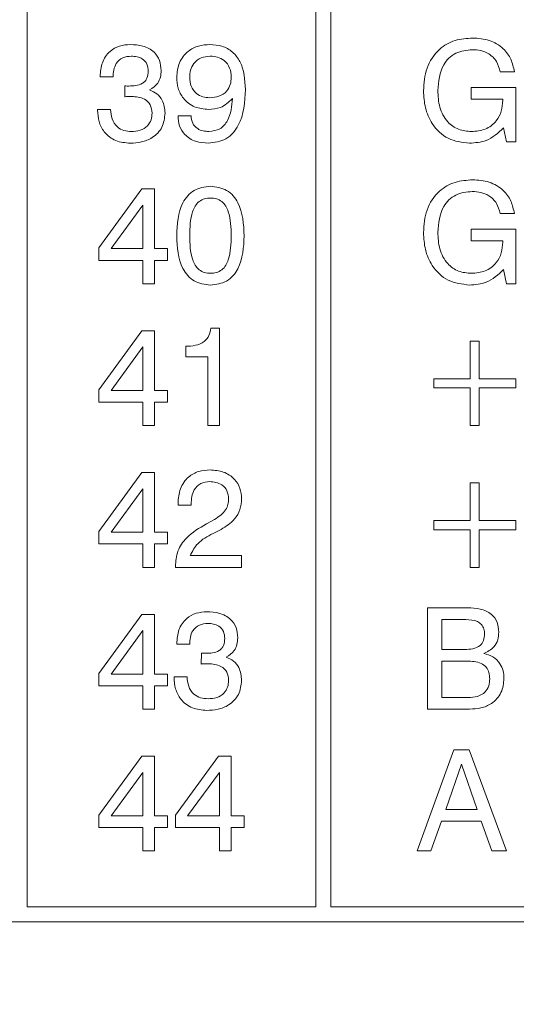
# Model space of a CAD drawing. Header units: millimetres. Extents: x 22 to 278, y 61 to 167.
# Tile 26 of 148: x 106.48 to 111.39, y 97.35 to 107.07. Entities that reach past the tile are written whole.
import ezdxf

# ---------------------------------------------------------------- set-up
doc = ezdxf.new("R2010")
doc.units = ezdxf.units.MM
doc.header["$PDSIZE"] = -1
doc.layers.get('0').update_dxf_attribs({"lineweight": 15})
doc.layers.add('標註文字', color=4, linetype='Continuous', lineweight=9)
doc.styles.add('SLDTEXTSTYLE0', font='kaiu.ttf')
doc.dimstyles.new('SLDDIMSTYLE0', dxfattribs={"dimtxt": 2.5, "dimasz": 2.5, "dimexe": 0, "dimexo": 0.0625, "dimtad": 1, "dimlfac": 2, "dimrnd": 1e-09, "dimzin": 12, "dimdsep": 46, "dimtxsty": 'SLDTEXTSTYLE0', "dimsah": 1, "dimcen": 0.09, "dimadec": 0, "dimazin": 3, "dimtfac": 1, "dimtofl": 0, "dimtmove": 0, "dimatfit": 3, "dimfxl": 0, "dimfrac": 2, "dimtolj": 1, "dimtzin": 12, "dimarcsym": 0})

# ---------------------------------------------------------------- blocks, each defined once
blk = doc.blocks.new('_D_3')
at = {"layer": 'Defpoints', "color": 0, "transparency": 16777216}
for p in [(56.9814, 99.6111), (126.4814, 99.6111), (126.4814, 81.4439)]:
    blk.add_point(p, dxfattribs=at)
at = {"layer": '標註文字', "color": 0, "lineweight": -2, "transparency": 16777216}
for p, q in [((56.9814, 99.5486), (56.9814, 81.4439)), ((126.4814, 99.5486), (126.4814, 81.4439)), ((59.4814, 81.4439), (123.9814, 81.4439))]:
    blk.add_line(p, q, dxfattribs=at)
at = {"layer": '標註文字', "color": 0, "transparency": 16777216}
for points in [[(59.4814, 81.8606), (59.4814, 81.0272), (56.9814, 81.4439)], [(123.9814, 81.8606), (123.9814, 81.0272), (126.4814, 81.4439)]]:
    blk.add_solid(points, dxfattribs=at)
at = {"layer": '標註文字', "color": 0, "transparency": 16777216, "insert": (91.7314, 84.7346), "char_height": 2.5, "attachment_point": 2, "style": 'SLDTEXTSTYLE0'}
blk.add_mtext('\\A1;139', dxfattribs=at)

msp = doc.modelspace()

# ---------------------------------------------------------------- linework, layer by layer
for p, q in [((106.5564, 129.6611), (106.5564, 98.3111)), ((109.4064, 98.3111), (109.4064, 129.6611)), ((109.5564, 129.6611), (109.5564, 98.3111)), ((111.3679, 106.5534), (111.2269, 106.5534)), ((107.2762, 106.5021), (107.2762, 106.5089)), ((107.4044, 106.5021), (107.2762, 106.5021)), ((107.519, 106.3068), (107.5196, 106.4136)), ((110.9398, 106.3995), (111.3807, 106.3995)), ((110.9398, 106.2842), (110.9398, 106.3995)), ((111.3807, 106.3995), (111.3807, 105.8611)), ((107.5236, 106.3074), (107.519, 106.3068)), ((111.2525, 106.2842), (110.9398, 106.2842)), ((111.2525, 106.2717), (111.2525, 106.2842)), ((107.2506, 106.1816), (107.3788, 106.1816)), ((107.2506, 106.1746), (107.2506, 106.1816)), ((108.0455, 106.1175), (108.1737, 106.1175)), ((111.2914, 105.8611), (111.2605, 106.0005)), ((111.3807, 105.8611), (111.2914, 105.8611)), ((107.2634, 104.814), (107.6877, 105.397)), ((107.6877, 105.397), (107.8147, 105.397)), ((107.8147, 105.397), (107.8147, 104.8072)), ((107.6993, 105.2365), (107.3838, 104.8072)), ((107.6993, 104.8072), (107.6993, 105.2365)), ((111.3679, 105.1534), (111.2269, 105.1534)), ((110.9398, 104.9995), (111.3807, 104.9995)), ((110.9398, 104.8842), (110.9398, 104.9995)), ((111.3807, 104.9995), (111.3807, 104.4611)), ((111.2525, 104.8842), (110.9398, 104.8842)), ((111.2525, 104.8717), (111.2525, 104.8842)), ((107.2634, 104.6918), (107.2634, 104.814)), ((107.3838, 104.8072), (107.6993, 104.8072)), ((107.8147, 104.8072), (107.9429, 104.8072)), ((107.9429, 104.8072), (107.9429, 104.6918)), ((107.6993, 104.6918), (107.2634, 104.6918)), ((107.6993, 104.4611), (107.6993, 104.6918)), ((107.8147, 104.6918), (107.8147, 104.4611)), ((107.9429, 104.6918), (107.8147, 104.6918)), ((111.2914, 104.4611), (111.2605, 104.6005)), ((107.8147, 104.4611), (107.6993, 104.4611)), ((111.3807, 104.4611), (111.2914, 104.4611)), ((108.3694, 104.0226), (108.4557, 104.0226)), ((108.4557, 104.0226), (108.4557, 103.0611)), ((107.2634, 103.414), (107.6877, 103.997)), ((107.6877, 103.997), (107.8147, 103.997)), ((107.8147, 103.997), (107.8147, 103.4072)), ((107.6993, 103.8365), (107.3838, 103.4072)), ((107.6993, 103.4072), (107.6993, 103.8365)), ((108.1224, 103.7406), (108.1224, 103.8431)), ((110.932, 103.5226), (110.932, 103.8944)), ((110.932, 103.8944), (111.0217, 103.8944)), ((111.0217, 103.8944), (111.0217, 103.5226)), ((108.3403, 103.7406), (108.1224, 103.7406)), ((108.3403, 103.0611), (108.3403, 103.7406)), ((110.573, 103.5226), (110.932, 103.5226)), ((110.573, 103.4329), (110.573, 103.5226)), ((111.0217, 103.5226), (111.3807, 103.5226)), ((111.3807, 103.5226), (111.3807, 103.4329)), ((110.932, 103.4329), (110.573, 103.4329)), ((110.932, 103.0611), (110.932, 103.4329)), ((111.0217, 103.4329), (111.0217, 103.0611)), ((111.3807, 103.4329), (111.0217, 103.4329)), ((107.2634, 103.2918), (107.2634, 103.414)), ((107.3838, 103.4072), (107.6993, 103.4072)), ((107.8147, 103.4072), (107.9429, 103.4072)), ((107.9429, 103.4072), (107.9429, 103.2918)), ((107.6993, 103.2918), (107.2634, 103.2918)), ((107.6993, 103.0611), (107.6993, 103.2918)), ((107.8147, 103.2918), (107.8147, 103.0611)), ((107.9429, 103.2918), (107.8147, 103.2918)), ((107.8147, 103.0611), (107.6993, 103.0611)), ((108.4557, 103.0611), (108.3403, 103.0611)), ((111.0217, 103.0611), (110.932, 103.0611)), ((107.2634, 102.014), (107.6877, 102.597)), ((107.6877, 102.597), (107.8147, 102.597)), ((107.8147, 102.597), (107.8147, 102.0072)), ((110.932, 102.1226), (110.932, 102.4944)), ((110.932, 102.4944), (111.0217, 102.4944)), ((111.0217, 102.4944), (111.0217, 102.1226)), ((107.6993, 102.4365), (107.3838, 102.0072)), ((107.6993, 102.0072), (107.6993, 102.4365)), ((108.0455, 102.2765), (108.0455, 102.2931)), ((108.1737, 102.2765), (108.0455, 102.2765)), ((108.1737, 102.2877), (108.1737, 102.2765)), ((108.3275, 102.0898), (108.4074, 102.1344)), ((110.573, 102.1226), (110.932, 102.1226)), ((110.573, 102.0329), (110.573, 102.1226)), ((111.0217, 102.1226), (111.3807, 102.1226)), ((111.3807, 102.1226), (111.3807, 102.0329)), ((107.2634, 101.8918), (107.2634, 102.014)), ((107.3838, 102.0072), (107.6993, 102.0072)), ((107.8147, 102.0072), (107.9429, 102.0072)), ((107.9429, 102.0072), (107.9429, 101.8918)), ((108.4707, 102.0357), (108.391, 101.9944)), ((110.932, 102.0329), (110.573, 102.0329)), ((110.932, 101.6611), (110.932, 102.0329)), ((111.0217, 102.0329), (111.0217, 101.6611)), ((111.3807, 102.0329), (111.0217, 102.0329)), ((107.6993, 101.8918), (107.2634, 101.8918)), ((107.6993, 101.6611), (107.6993, 101.8918)), ((107.8147, 101.8918), (107.8147, 101.6611)), ((107.9429, 101.8918), (107.8147, 101.8918)), ((108.1649, 101.7765), (108.6737, 101.7765)), ((108.6737, 101.7765), (108.6737, 101.6611)), ((107.8147, 101.6611), (107.6993, 101.6611)), ((108.0198, 101.6611), (108.0198, 101.6689)), ((108.6737, 101.6611), (108.0198, 101.6611)), ((111.0217, 101.6611), (110.932, 101.6611)), ((107.2634, 100.614), (107.6877, 101.197)), ((107.6877, 101.197), (107.8147, 101.197)), ((107.8147, 101.197), (107.8147, 100.6072)), ((110.5089, 101.2611), (110.9056, 101.2611)), ((110.5089, 100.2611), (110.5089, 101.2611)), ((110.8881, 101.1457), (110.6499, 101.1457)), ((110.6499, 101.1457), (110.6499, 100.8508)), ((107.6993, 101.0365), (107.3838, 100.6072)), ((107.6993, 100.6072), (107.6993, 101.0365)), ((108.0326, 100.9021), (108.0326, 100.9089)), ((108.1608, 100.9021), (108.0326, 100.9021)), ((108.2754, 100.7068), (108.276, 100.8136)), ((110.6499, 100.8508), (110.8777, 100.8508)), ((108.28, 100.7074), (108.2754, 100.7068)), ((110.6499, 100.7354), (110.6499, 100.3765)), ((110.8985, 100.7354), (110.6499, 100.7354)), ((107.2634, 100.4918), (107.2634, 100.614)), ((107.3838, 100.6072), (107.6993, 100.6072)), ((107.8147, 100.6072), (107.9429, 100.6072)), ((107.9429, 100.6072), (107.9429, 100.4918)), ((108.007, 100.5816), (108.1352, 100.5816)), ((108.007, 100.5746), (108.007, 100.5816)), ((107.6993, 100.4918), (107.2634, 100.4918)), ((107.6993, 100.2611), (107.6993, 100.4918)), ((107.8147, 100.4918), (107.8147, 100.2611)), ((107.9429, 100.4918), (107.8147, 100.4918)), ((110.6499, 100.3765), (110.9134, 100.3765)), ((107.8147, 100.2611), (107.6993, 100.2611)), ((110.925, 100.2611), (110.5089, 100.2611)), ((110.4064, 98.8611), (110.7713, 99.8611)), ((110.7713, 99.8611), (110.9206, 99.8611)), ((110.9206, 99.8611), (111.291, 98.8611)), ((107.2634, 99.214), (107.6877, 99.797)), ((107.6877, 99.797), (107.8147, 99.797)), ((107.8147, 99.797), (107.8147, 99.2072)), ((108.0198, 99.214), (108.4441, 99.797)), ((108.4441, 99.797), (108.5711, 99.797)), ((108.5711, 99.797), (108.5711, 99.2072)), ((107.6993, 99.6365), (107.3838, 99.2072)), ((107.6993, 99.2072), (107.6993, 99.6365)), ((108.4557, 99.6365), (108.1402, 99.2072)), ((108.4557, 99.2072), (108.4557, 99.6365)), ((110.8457, 99.7166), (110.6898, 99.2713)), ((110.9995, 99.2713), (110.8457, 99.7166)), ((110.6898, 99.2713), (110.9995, 99.2713)), ((107.2634, 99.0918), (107.2634, 99.214)), ((107.3838, 99.2072), (107.6993, 99.2072)), ((107.8147, 99.2072), (107.9429, 99.2072)), ((107.9429, 99.2072), (107.9429, 99.0918)), ((108.0198, 99.0918), (108.0198, 99.214)), ((108.1402, 99.2072), (108.4557, 99.2072)), ((108.5711, 99.2072), (108.6993, 99.2072)), ((108.6993, 99.2072), (108.6993, 99.0918)), ((110.6479, 99.1559), (110.542, 98.8611)), ((111.0394, 99.1559), (110.6479, 99.1559)), ((111.1445, 98.8611), (111.0394, 99.1559)), ((107.6993, 99.0918), (107.2634, 99.0918)), ((107.6993, 98.8611), (107.6993, 99.0918)), ((107.8147, 99.0918), (107.8147, 98.8611)), ((107.9429, 99.0918), (107.8147, 99.0918)), ((108.4557, 99.0918), (108.0198, 99.0918)), ((108.4557, 98.8611), (108.4557, 99.0918)), ((108.6993, 99.0918), (108.5711, 99.0918)), ((108.5711, 99.0918), (108.5711, 98.8611)), ((107.8147, 98.8611), (107.6993, 98.8611)), ((108.5711, 98.8611), (108.4557, 98.8611)), ((110.542, 98.8611), (110.4064, 98.8611)), ((111.291, 98.8611), (111.1445, 98.8611)), ((106.5564, 98.3111), (109.4064, 98.3111)), ((109.5564, 98.3111), (117.9064, 98.3111)), ((94.9064, 98.1611), (118.0564, 98.1611))]:
    msp.add_line(p, q)
for points, knots in [([(110.4705, 106.3661), (110.4757, 106.4417), (110.4862, 106.5926), (110.6066, 106.7754), (110.7791, 106.8744), (110.8977, 106.8826), (110.957, 106.8867)], [0, 0, 0, 0, 0.28051, 0.559455, 0.779383, 1, 1, 1, 1]), ([(110.957, 106.8867), (111.0118, 106.883), (111.1211, 106.8756), (111.2568, 106.7959), (111.3412, 106.6799), (111.359, 106.5956), (111.3679, 106.5534)], [0, 0, 0, 0, 0.280365, 0.559624, 0.779576, 1, 1, 1, 1]), ([(107.2762, 106.5089), (107.2797, 106.5547), (107.2865, 106.646), (107.3612, 106.7553), (107.4654, 106.815), (107.5372, 106.8201), (107.5731, 106.8226)], [0, 0, 0, 0, 0.280391, 0.559399, 0.779365, 1, 1, 1, 1]), ([(107.5731, 106.8226), (107.6154, 106.8204), (107.6997, 106.816), (107.8079, 106.7598), (107.8712, 106.6665), (107.8763, 106.6), (107.8788, 106.5666)], [0, 0, 0, 0, 0.280903, 0.56016, 0.779706, 1, 1, 1, 1]), ([(108.0326, 106.4997), (108.0372, 106.5484), (108.0462, 106.6456), (108.1339, 106.7563), (108.2464, 106.815), (108.3226, 106.8201), (108.3608, 106.8226)], [0, 0, 0, 0, 0.27995, 0.559068, 0.779241, 1, 1, 1, 1]), ([(108.3608, 106.8226), (108.401, 106.82), (108.4813, 106.8146), (108.5894, 106.7541), (108.6963, 106.6113), (108.7056, 106.4742), (108.7121, 106.3781)], [0, 0, 0, 0, 0.187322, 0.37406, 0.561042, 1, 1, 1, 1]), ([(110.9526, 106.7713), (110.8961, 106.7659), (110.7833, 106.7551), (110.6306, 106.6035), (110.6187, 106.4574), (110.6115, 106.3681)], [0, 0, 0, 0, 0.280722, 0.560128, 1, 1, 1, 1]), ([(111.2269, 106.5534), (111.2177, 106.5885), (111.1993, 106.6587), (111.1242, 106.7314), (111.0375, 106.7667), (110.981, 106.7698), (110.9526, 106.7713)], [0, 0, 0, 0, 0.279948, 0.559003, 0.779281, 1, 1, 1, 1]), ([(107.5853, 106.7072), (107.5558, 106.7051), (107.497, 106.7007), (107.432, 106.6429), (107.4074, 106.5709), (107.4054, 106.525), (107.4044, 106.5021)], [0, 0, 0, 0, 0.280224, 0.558001, 0.778617, 1, 1, 1, 1]), ([(107.7506, 106.5588), (107.7487, 106.5826), (107.7449, 106.6302), (107.6985, 106.6828), (107.641, 106.7046), (107.6039, 106.7063), (107.5853, 106.7072)], [0, 0, 0, 0, 0.279973, 0.558282, 0.778793, 1, 1, 1, 1]), ([(108.364, 106.7072), (108.3331, 106.7045), (108.2714, 106.699), (108.2015, 106.6427), (108.1655, 106.5709), (108.1624, 106.5227), (108.1608, 106.4985)], [0, 0, 0, 0, 0.279985, 0.558971, 0.779234, 1, 1, 1, 1]), ([(108.5715, 106.4997), (108.569, 106.5309), (108.5639, 106.593), (108.5094, 106.6653), (108.4371, 106.7026), (108.3884, 106.7057), (108.364, 106.7072)], [0, 0, 0, 0, 0.280163, 0.559091, 0.779276, 1, 1, 1, 1]), ([(107.5597, 106.4124), (107.5827, 106.4131), (107.6288, 106.4144), (107.6859, 106.4305), (107.7222, 106.4601), (107.7466, 106.5004), (107.749, 106.5355), (107.7506, 106.5588)], [0, 0, 0, 0, 0.250796, 0.500532, 0.62557, 0.750579, 1, 1, 1, 1]), ([(107.8788, 106.5666), (107.8775, 106.5445), (107.8749, 106.5003), (107.8437, 106.4246), (107.7945, 106.3936), (107.7646, 106.3747)], [0, 0, 0, 0, 0.281418, 0.562234, 1, 1, 1, 1]), ([(108.3475, 106.1816), (108.3002, 106.1859), (108.2057, 106.1945), (108.0976, 106.2793), (108.0401, 106.3885), (108.0351, 106.4626), (108.0326, 106.4997)], [0, 0, 0, 0, 0.279949, 0.559125, 0.779309, 1, 1, 1, 1]), ([(108.1608, 106.4985), (108.1633, 106.4686), (108.1681, 106.4089), (108.2193, 106.339), (108.2881, 106.3018), (108.3349, 106.2986), (108.3584, 106.297)], [0, 0, 0, 0, 0.2802732, 0.5592722, 0.7793004, 1, 1, 1, 1]), ([(108.3584, 106.297), (108.3896, 106.2992), (108.4519, 106.3037), (108.527, 106.3544), (108.5667, 106.4262), (108.5699, 106.4752), (108.5715, 106.4997)], [0, 0, 0, 0, 0.28047, 0.559328, 0.779293, 1, 1, 1, 1]), ([(107.5196, 106.4136), (107.5271, 106.4132), (107.5404, 106.4124), (107.5538, 106.4124), (107.5597, 106.4124)], [0, 0, 0, 0, 0.5599977, 1, 1, 1, 1]), ([(107.7646, 106.3747), (107.7899, 106.3632), (107.8403, 106.3403), (107.9055, 106.2608), (107.9128, 106.1891), (107.9173, 106.1453)], [0, 0, 0, 0, 0.280899, 0.561106, 1, 1, 1, 1]), ([(108.7121, 106.3781), (108.7046, 106.254), (108.6952, 106.0986), (108.592, 105.9477), (108.4982, 105.867), (108.4059, 105.8558), (108.3445, 105.8483)], [0, 0, 0, 0, 0.4993433, 0.6251798, 0.7508537, 1, 1, 1, 1]), ([(110.9244, 105.8483), (110.8516, 105.8568), (110.706, 105.874), (110.5545, 106.0231), (110.48, 106.1953), (110.4736, 106.3091), (110.4705, 106.3661)], [0, 0, 0, 0, 0.27927, 0.558399, 0.778964, 1, 1, 1, 1]), ([(110.6115, 106.3681), (110.6145, 106.3127), (110.6206, 106.2021), (110.693, 106.0604), (110.8132, 105.9745), (110.9005, 105.9673), (110.9442, 105.9636)], [0, 0, 0, 0, 0.280945, 0.560274, 0.779826, 1, 1, 1, 1]), ([(107.5877, 106.3098), (107.5758, 106.3095), (107.5544, 106.309), (107.533, 106.3079), (107.5236, 106.3074)], [0, 0, 0, 0, 0.559986, 1, 1, 1, 1]), ([(107.7891, 106.1461), (107.7861, 106.1739), (107.7802, 106.2293), (107.7028, 106.3012), (107.6314, 106.3065), (107.5877, 106.3098)], [0, 0, 0, 0, 0.280253, 0.559686, 1, 1, 1, 1]), ([(108.5839, 106.2888), (108.5462, 106.2538), (108.4787, 106.1913), (108.3877, 106.1846), (108.3475, 106.1816)], [0, 0, 0, 0, 0.558275, 1, 1, 1, 1]), ([(108.3512, 105.9636), (108.389, 105.9681), (108.4459, 105.9747), (108.504, 106.0242), (108.5667, 106.1177), (108.5763, 106.2128), (108.5839, 106.2888)], [0, 0, 0, 0, 0.248865, 0.374362, 0.500012, 1, 1, 1, 1]), ([(110.9442, 105.9636), (110.9905, 105.9674), (111.0828, 105.975), (111.1896, 106.0563), (111.2455, 106.1631), (111.2502, 106.2355), (111.2525, 106.2717)], [0, 0, 0, 0, 0.280188, 0.559158, 0.779256, 1, 1, 1, 1]), ([(107.5729, 105.8483), (107.5242, 105.8524), (107.4271, 105.8607), (107.3153, 105.9473), (107.2577, 106.0603), (107.253, 106.1364), (107.2506, 106.1746)], [0, 0, 0, 0, 0.280115, 0.559017, 0.779197, 1, 1, 1, 1]), ([(107.3788, 106.1816), (107.3815, 106.1498), (107.387, 106.0864), (107.4365, 106.0082), (107.5105, 105.9684), (107.5605, 105.9652), (107.5855, 105.9636)], [0, 0, 0, 0, 0.2806915, 0.5594019, 0.7792757, 1, 1, 1, 1]), ([(107.9173, 106.1453), (107.9118, 106.097), (107.901, 106.0005), (107.801, 105.9006), (107.6859, 105.8542), (107.6106, 105.8502), (107.5729, 105.8483)], [0, 0, 0, 0, 0.279361, 0.558332, 0.778914, 1, 1, 1, 1]), ([(107.5855, 105.9636), (107.6145, 105.9655), (107.6724, 105.9692), (107.744, 106.0125), (107.7842, 106.0778), (107.7874, 106.1233), (107.7891, 106.1461)], [0, 0, 0, 0, 0.280656, 0.559744, 0.779511, 1, 1, 1, 1]), ([(108.3445, 105.8483), (108.302, 105.8511), (108.217, 105.8569), (108.1129, 105.922), (108.0534, 106.0172), (108.0481, 106.084), (108.0455, 106.1175)], [0, 0, 0, 0, 0.2805769, 0.5597012, 0.7795746, 1, 1, 1, 1]), ([(108.1737, 106.1175), (108.1767, 106.0926), (108.1828, 106.043), (108.2333, 105.9905), (108.2929, 105.9667), (108.3317, 105.9646), (108.3512, 105.9636)], [0, 0, 0, 0, 0.279747, 0.558512, 0.77895, 1, 1, 1, 1]), ([(111.2605, 106.0005), (111.2071, 105.9505), (111.1113, 105.861), (110.9817, 105.8522), (110.9244, 105.8483)], [0, 0, 0, 0, 0.558199, 1, 1, 1, 1]), ([(110.4705, 104.9661), (110.4757, 105.0417), (110.4862, 105.1926), (110.6066, 105.3754), (110.7791, 105.4744), (110.8977, 105.4826), (110.957, 105.4867)], [0, 0, 0, 0, 0.28051, 0.559455, 0.779383, 1, 1, 1, 1]), ([(110.957, 105.4867), (111.0118, 105.483), (111.1211, 105.4756), (111.2568, 105.3959), (111.3412, 105.2799), (111.359, 105.1956), (111.3679, 105.1534)], [0, 0, 0, 0, 0.280365, 0.559624, 0.779576, 1, 1, 1, 1]), ([(108.0326, 104.9344), (108.0385, 105.0484), (108.0458, 105.191), (108.1378, 105.3314), (108.2238, 105.4059), (108.3086, 105.4159), (108.365, 105.4226)], [0, 0, 0, 0, 0.499613, 0.625369, 0.750951, 1, 1, 1, 1]), ([(108.365, 105.4226), (108.4215, 105.416), (108.5065, 105.4061), (108.593, 105.3319), (108.6859, 105.1916), (108.6933, 105.0486), (108.6993, 104.9344)], [0, 0, 0, 0, 0.249141, 0.374724, 0.500475, 1, 1, 1, 1]), ([(110.9526, 105.3713), (110.8961, 105.3659), (110.7833, 105.3551), (110.6306, 105.2035), (110.6187, 105.0574), (110.6115, 104.9681)], [0, 0, 0, 0, 0.280722, 0.560128, 1, 1, 1, 1]), ([(111.2269, 105.1534), (111.2177, 105.1885), (111.1993, 105.2587), (111.1242, 105.3314), (111.0375, 105.3667), (110.981, 105.3698), (110.9526, 105.3713)], [0, 0, 0, 0, 0.279948, 0.559003, 0.779281, 1, 1, 1, 1]), ([(108.366, 105.3072), (108.3459, 105.3058), (108.3059, 105.3031), (108.2513, 105.2743), (108.2122, 105.2276), (108.165, 105.1165), (108.1627, 105.0153), (108.1608, 104.9344)], [0, 0, 0, 0, 0.12508, 0.249871, 0.374795, 0.50005, 1, 1, 1, 1]), ([(108.5711, 104.9344), (108.5692, 105.0153), (108.5669, 105.1165), (108.5202, 105.228), (108.4809, 105.2747), (108.4261, 105.3032), (108.386, 105.3059), (108.366, 105.3072)], [0, 0, 0, 0, 0.499905, 0.625167, 0.750088, 0.874873, 1, 1, 1, 1]), ([(108.365, 104.4483), (108.3087, 104.4548), (108.224, 104.4645), (108.1382, 104.5388), (108.0457, 104.6784), (108.0384, 104.8207), (108.0326, 104.9344)], [0, 0, 0, 0, 0.249143, 0.374733, 0.500472, 1, 1, 1, 1]), ([(108.1608, 104.9344), (108.1627, 104.8538), (108.1649, 104.753), (108.2125, 104.6425), (108.2516, 104.5961), (108.3061, 104.5677), (108.346, 104.565), (108.366, 104.5636)], [0, 0, 0, 0, 0.499895, 0.625152, 0.750076, 0.874879, 1, 1, 1, 1]), ([(108.6993, 104.9344), (108.6933, 104.8205), (108.6858, 104.6779), (108.5928, 104.5381), (108.5063, 104.4643), (108.4214, 104.4547), (108.365, 104.4483)], [0, 0, 0, 0, 0.499438, 0.62518, 0.750791, 1, 1, 1, 1]), ([(108.366, 104.5636), (108.386, 104.5649), (108.4259, 104.5675), (108.4807, 104.5956), (108.5199, 104.6421), (108.567, 104.7529), (108.5693, 104.8538), (108.5711, 104.9344)], [0, 0, 0, 0, 0.125107, 0.249967, 0.374902, 0.500148, 1, 1, 1, 1]), ([(110.9244, 104.4483), (110.8516, 104.4568), (110.706, 104.474), (110.5545, 104.6231), (110.48, 104.7953), (110.4736, 104.9091), (110.4705, 104.9661)], [0, 0, 0, 0, 0.27927, 0.558399, 0.778964, 1, 1, 1, 1]), ([(110.6115, 104.9681), (110.6145, 104.9127), (110.6206, 104.8021), (110.693, 104.6604), (110.8132, 104.5745), (110.9005, 104.5673), (110.9442, 104.5636)], [0, 0, 0, 0, 0.280945, 0.560274, 0.779826, 1, 1, 1, 1]), ([(110.9442, 104.5636), (110.9905, 104.5674), (111.0828, 104.575), (111.1896, 104.6563), (111.2455, 104.7631), (111.2502, 104.8355), (111.2525, 104.8717)], [0, 0, 0, 0, 0.280188, 0.559158, 0.779256, 1, 1, 1, 1]), ([(111.2605, 104.6005), (111.2071, 104.5505), (111.1113, 104.461), (110.9817, 104.4522), (110.9244, 104.4483)], [0, 0, 0, 0, 0.558199, 1, 1, 1, 1]), ([(108.1224, 103.8431), (108.1542, 103.8447), (108.2177, 103.8478), (108.3035, 103.8808), (108.3563, 103.9481), (108.365, 103.9977), (108.3694, 104.0226)], [0, 0, 0, 0, 0.281056, 0.560319, 0.779649, 1, 1, 1, 1]), ([(108.0455, 102.2931), (108.049, 102.3416), (108.056, 102.4384), (108.1361, 102.5539), (108.2476, 102.6151), (108.3235, 102.6201), (108.3616, 102.6226)], [0, 0, 0, 0, 0.280451, 0.559362, 0.779308, 1, 1, 1, 1]), ([(108.3616, 102.6226), (108.4062, 102.6193), (108.4954, 102.6128), (108.6028, 102.5421), (108.6653, 102.4427), (108.6709, 102.3726), (108.6737, 102.3376)], [0, 0, 0, 0, 0.2804405, 0.5596806, 0.7795919, 1, 1, 1, 1]), ([(108.3586, 102.5072), (108.328, 102.504), (108.2669, 102.4975), (108.1852, 102.4148), (108.178, 102.3359), (108.1737, 102.2877)], [0, 0, 0, 0, 0.280567, 0.560264, 1, 1, 1, 1]), ([(108.5455, 102.3386), (108.5427, 102.3653), (108.5372, 102.4187), (108.4843, 102.476), (108.4212, 102.5038), (108.3794, 102.5061), (108.3586, 102.5072)], [0, 0, 0, 0, 0.2796101, 0.558548, 0.779048, 1, 1, 1, 1]), ([(108.4074, 102.1344), (108.4487, 102.1618), (108.5064, 102.2001), (108.5417, 102.2814), (108.5442, 102.3195), (108.5455, 102.3386)], [0, 0, 0, 0, 0.558127, 0.779013, 1, 1, 1, 1]), ([(108.6737, 102.3376), (108.6708, 102.3016), (108.6651, 102.2297), (108.5983, 102.1149), (108.5191, 102.0657), (108.4707, 102.0357)], [0, 0, 0, 0, 0.280291, 0.560216, 1, 1, 1, 1]), ([(108.0198, 101.6689), (108.0238, 101.7209), (108.0316, 101.8249), (108.141, 101.9826), (108.2567, 102.0491), (108.3275, 102.0898)], [0, 0, 0, 0, 0.279996, 0.559198, 1, 1, 1, 1]), ([(108.391, 101.9944), (108.3359, 101.966), (108.238, 101.9156), (108.1871, 101.8188), (108.1649, 101.7765)], [0, 0, 0, 0, 0.562606, 1, 1, 1, 1]), ([(108.0326, 100.9089), (108.0361, 100.9547), (108.0429, 101.046), (108.1176, 101.1553), (108.2218, 101.215), (108.2936, 101.2201), (108.3295, 101.2226)], [0, 0, 0, 0, 0.280391, 0.559399, 0.779365, 1, 1, 1, 1]), ([(108.3295, 101.2226), (108.3718, 101.2204), (108.4562, 101.216), (108.5643, 101.1598), (108.6276, 101.0665), (108.6327, 101), (108.6352, 100.9666)], [0, 0, 0, 0, 0.280903, 0.5601602, 0.7797064, 1, 1, 1, 1]), ([(110.9056, 101.2611), (110.9471, 101.2594), (111.0299, 101.256), (111.1413, 101.2115), (111.207, 101.1204), (111.2117, 101.0548), (111.2141, 101.0219)], [0, 0, 0, 0, 0.281295, 0.560636, 0.779707, 1, 1, 1, 1]), ([(108.3417, 101.1072), (108.3122, 101.1051), (108.2534, 101.1007), (108.1884, 101.0429), (108.1638, 100.9709), (108.1618, 100.925), (108.1608, 100.9021)], [0, 0, 0, 0, 0.280224, 0.558001, 0.778617, 1, 1, 1, 1]), ([(108.507, 100.9588), (108.5051, 100.9826), (108.5013, 101.0302), (108.455, 101.0828), (108.3974, 101.1046), (108.3603, 101.1063), (108.3417, 101.1072)], [0, 0, 0, 0, 0.279973, 0.558282, 0.778793, 1, 1, 1, 1]), ([(111.073, 101.0019), (111.0721, 101.0186), (111.0702, 101.052), (111.0464, 101.0981), (110.9854, 101.1413), (110.9283, 101.1439), (110.8881, 101.1457)], [0, 0, 0, 0, 0.18733, 0.373904, 0.560502, 1, 1, 1, 1]), ([(110.8777, 100.8508), (110.9041, 100.8518), (110.9566, 100.8539), (111.0285, 100.8803), (111.0693, 100.9392), (111.0718, 100.9809), (111.073, 101.0019)], [0, 0, 0, 0, 0.281369, 0.560559, 0.779458, 1, 1, 1, 1]), ([(111.2141, 101.0219), (111.2122, 100.996), (111.2086, 100.9442), (111.1627, 100.8594), (111.1025, 100.8283), (111.0658, 100.8094)], [0, 0, 0, 0, 0.281021, 0.561457, 1, 1, 1, 1]), ([(108.3161, 100.8124), (108.3392, 100.8131), (108.3852, 100.8144), (108.4424, 100.8305), (108.4786, 100.8601), (108.503, 100.9004), (108.5054, 100.9355), (108.507, 100.9588)], [0, 0, 0, 0, 0.250796, 0.500532, 0.62557, 0.750579, 1, 1, 1, 1]), ([(108.6352, 100.9666), (108.6339, 100.9445), (108.6313, 100.9003), (108.6001, 100.8246), (108.551, 100.7936), (108.521, 100.7747)], [0, 0, 0, 0, 0.2814183, 0.5622336, 1, 1, 1, 1]), ([(108.276, 100.8136), (108.2835, 100.8132), (108.2968, 100.8124), (108.3102, 100.8124), (108.3161, 100.8124)], [0, 0, 0, 0, 0.5599977, 1, 1, 1, 1]), ([(111.0658, 100.8094), (111.0973, 100.8009), (111.1602, 100.7839), (111.2269, 100.7182), (111.2607, 100.6409), (111.2638, 100.59), (111.2653, 100.5646)], [0, 0, 0, 0, 0.279975, 0.559227, 0.779449, 1, 1, 1, 1]), ([(108.3441, 100.7098), (108.3322, 100.7095), (108.3108, 100.709), (108.2894, 100.7079), (108.28, 100.7074)], [0, 0, 0, 0, 0.559986, 1, 1, 1, 1]), ([(108.5455, 100.5461), (108.5425, 100.5739), (108.5366, 100.6293), (108.4593, 100.7012), (108.3878, 100.7065), (108.3441, 100.7098)], [0, 0, 0, 0, 0.280253, 0.559686, 1, 1, 1, 1]), ([(108.521, 100.7747), (108.5463, 100.7632), (108.5967, 100.7403), (108.6619, 100.6608), (108.6692, 100.5891), (108.6737, 100.5453)], [0, 0, 0, 0, 0.280899, 0.561106, 1, 1, 1, 1]), ([(111.1243, 100.5616), (111.1232, 100.582), (111.121, 100.6227), (111.0924, 100.6792), (111.0171, 100.7308), (110.9474, 100.7335), (110.8985, 100.7354)], [0, 0, 0, 0, 0.187325, 0.37383, 0.560332, 1, 1, 1, 1]), ([(108.3293, 100.2483), (108.2806, 100.2524), (108.1835, 100.2607), (108.0717, 100.3473), (108.0141, 100.4603), (108.0094, 100.5364), (108.007, 100.5746)], [0, 0, 0, 0, 0.280115, 0.559017, 0.779197, 1, 1, 1, 1]), ([(108.1352, 100.5816), (108.1379, 100.5498), (108.1434, 100.4864), (108.1929, 100.4082), (108.2669, 100.3684), (108.3169, 100.3652), (108.3419, 100.3636)], [0, 0, 0, 0, 0.280691, 0.559402, 0.779276, 1, 1, 1, 1]), ([(108.6737, 100.5453), (108.6683, 100.497), (108.6574, 100.4005), (108.5575, 100.3006), (108.4423, 100.2542), (108.367, 100.2502), (108.3293, 100.2483)], [0, 0, 0, 0, 0.279361, 0.558332, 0.778914, 1, 1, 1, 1]), ([(108.3419, 100.3636), (108.3709, 100.3655), (108.4288, 100.3692), (108.5004, 100.4125), (108.5406, 100.4778), (108.5438, 100.5233), (108.5455, 100.5461)], [0, 0, 0, 0, 0.280656, 0.559744, 0.779511, 1, 1, 1, 1]), ([(110.9134, 100.3765), (110.9433, 100.3779), (111.003, 100.3808), (111.0799, 100.422), (111.1198, 100.491), (111.1228, 100.538), (111.1243, 100.5616)], [0, 0, 0, 0, 0.280995, 0.55981, 0.77937, 1, 1, 1, 1]), ([(111.2653, 100.5646), (111.2604, 100.516), (111.2506, 100.4191), (111.154, 100.3153), (111.0385, 100.2671), (110.9629, 100.2631), (110.925, 100.2611)], [0, 0, 0, 0, 0.279618, 0.55842, 0.778915, 1, 1, 1, 1])]:
    msp.add_open_spline(points, degree=3, knots=knots)

# ---------------------------------------------------------------- dimensions: what is measured, and where the dimension line sits
at = {"layer": '標註文字'}
dim = msp.add_linear_dim(base=(126.4814, 81.4439), p1=(56.9814, 99.6111), p2=(126.4814, 99.6111), dimstyle='SLDDIMSTYLE0', dxfattribs=at)
dim.commit()
dim.dimension.update_dxf_attribs({"geometry": '_D_3', "text_midpoint": (91.7314, 81.4439), "dimtype": 160})

doc.saveas('drawing.dxf')
